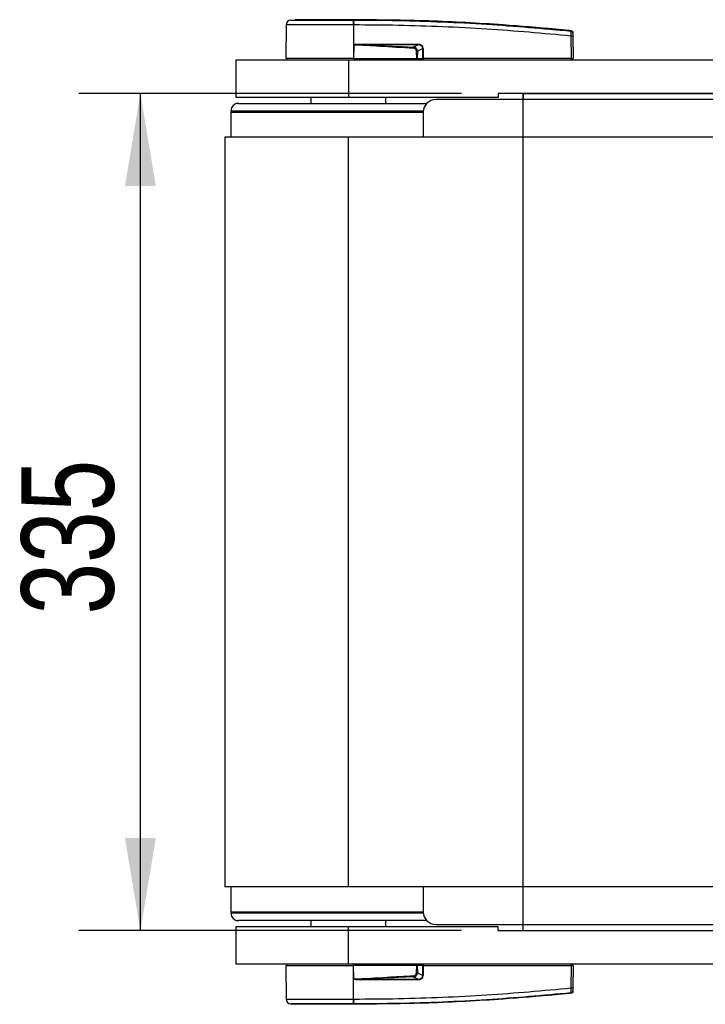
# Model space of a CAD drawing. Header units: millimetres. Extents: x 0 to 420, y 0 to 297.
# Tile 3 of 62: x 50 to 73, y 93 to 124. Entities that reach past the tile are written whole.
import ezdxf

# ---------------------------------------------------------------- set-up
doc = ezdxf.new("R2010")
doc.units = ezdxf.units.MM
doc.layers.add('QUOTE', color=174, linetype='Continuous')
doc.styles.add('SLDTEXTSTYLE3', font='TXT', dxfattribs={"width": 0.75})
doc.dimstyles.new('SLDDIMSTYLE0', dxfattribs={"dimtxt": 3, "dimasz": 3, "dimexe": 0, "dimexo": 0.0625, "dimgap": 0.75, "dimtad": 1, "dimlfac": 12.328012, "dimrnd": 1e-09, "dimzin": 12, "dimdsep": 46, "dimtxsty": 'SLDTEXTSTYLE3', "dimsah": 1, "dimcen": 0.09, "dimadec": 0, "dimazin": 3, "dimtfac": 1, "dimtdec": 3, "dimtofl": 0, "dimtmove": 0, "dimatfit": 3, "dimfxl": 0, "dimfrac": 2, "dimtolj": 1, "dimtzin": 12, "dimarcsym": 0})

# ---------------------------------------------------------------- blocks, each defined once
blk = doc.blocks.new('_D')
at = {"layer": 'QUOTE'}
for p, q in [((64.789, 122.068), (52.357, 122.068)), ((54.357, 94.894), (54.357, 122.068)), ((64.789, 94.894), (52.357, 94.894))]:
    blk.add_line(p, q, dxfattribs=at)
for points in [[(54.357, 122.068), (53.857, 119.068), (54.857, 119.068)], [(54.357, 94.894), (54.857, 97.894), (53.857, 97.894)]]:
    blk.add_solid(points, dxfattribs=at)
at = {"layer": 'QUOTE', "insert": (50.49, 105.156), "char_height": 3, "attachment_point": 1, "rotation": 90, "style": 'SLDTEXTSTYLE3'}
blk.add_mtext('335', dxfattribs=at)

msp = doc.modelspace()

# ---------------------------------------------------------------- linework, layer by layer
at = {"color": 7, "linetype": 'Continuous', "lineweight": 25}
for p, q in [((59.23777, 124.44979), (59.37886, 124.46095)), ((61.28022, 124.46095), (61.28011, 124.46095)), ((59.09272, 124.28988), (59.08324, 123.20365)), ((61.28034, 124.28993), (61.28114, 123.20365)), ((61.29351, 124.28993), (61.28034, 124.28993)), ((68.34534, 124.10183), (68.34529, 124.10184)), ((68.35144, 123.20365), (68.3451, 123.92997)), ((68.40454, 123.92997), (68.41088, 123.20365)), ((61.28542, 123.64957), (61.28152, 123.20365)), ((61.28542, 123.64957), (61.28546, 123.65408)), ((61.45701, 123.66383), (63.36059, 123.66383)), ((63.36163, 123.64287), (61.45804, 123.64287)), ((63.21902, 123.56873), (63.36163, 123.64287)), ((63.52351, 123.53109), (63.35239, 123.44214)), ((63.52479, 123.20365), (63.52351, 123.53109)), ((63.53867, 123.53109), (63.53995, 123.20365)), ((57.46056, 123.16309), (57.46056, 121.94635)), ((57.46056, 123.16309), (61.11078, 123.16309)), ((61.28114, 123.20365), (59.08324, 123.20365)), ((59.12273, 123.20365), (59.12344, 123.16309)), ((61.11078, 123.16309), (61.11078, 121.94635)), ((61.11078, 123.16309), (81.79538, 123.16309)), ((61.27948, 123.20365), (61.27945, 123.16309)), ((61.28152, 123.20365), (61.28114, 123.20365)), ((61.28152, 123.20365), (63.33774, 123.20365)), ((63.32501, 123.20365), (63.32472, 123.16309)), ((63.34394, 123.20365), (63.52479, 123.20365)), ((63.49677, 123.20365), (63.49627, 123.16309)), ((63.53995, 123.20365), (63.52479, 123.20365)), ((63.53676, 123.20365), (63.5367, 123.16309)), ((68.35144, 123.20365), (63.53995, 123.20365)), ((68.34844, 123.20365), (68.34839, 123.16309)), ((68.35144, 123.20365), (68.41088, 123.20365)), ((68.37138, 123.20365), (68.37067, 123.16309)), ((57.46056, 121.94635), (61.11078, 121.94635)), ((59.89404, 121.94635), (59.89404, 121.74356)), ((61.11078, 121.94635), (65.97775, 121.94635)), ((62.32753, 121.74356), (62.32753, 121.94635)), ((212.39227, 121.86523), (63.94985, 121.86523)), ((81.79538, 122.06802), (65.97775, 122.06802)), ((65.97775, 122.06802), (65.97775, 121.94635)), ((66.78891, 122.06802), (66.78891, 121.86523)), ((57.29833, 121.45965), (57.29326, 120.64849)), ((57.29833, 121.50021), (63.5463, 121.50021)), ((57.29833, 121.45965), (63.54427, 121.45965)), ((57.54168, 121.74356), (63.09706, 121.74356)), ((57.58223, 121.50021), (57.58223, 121.45965)), ((60.03889, 121.45965), (60.03889, 121.50021)), ((60.09219, 121.46776), (60.8226, 121.46776)), ((60.8226, 121.45965), (60.8226, 121.50021)), ((63.09706, 121.74356), (63.6602, 121.74356)), ((63.54427, 121.45965), (63.54427, 120.64849)), ((57.09554, 120.64849), (57.09554, 96.31367)), ((61.11078, 120.64849), (57.09554, 120.64849)), ((61.11078, 96.31367), (61.11078, 120.64849)), ((215.23134, 120.64849), (61.11078, 120.64849)), ((61.11078, 96.31367), (57.09554, 96.31367)), ((57.29326, 96.31367), (57.29833, 95.50251)), ((215.23134, 96.31367), (61.11078, 96.31367)), ((63.54427, 96.31367), (63.54427, 95.50251)), ((57.29833, 95.50251), (63.54427, 95.50251)), ((58.98908, 95.46195), (57.29833, 95.46195)), ((57.58223, 95.50251), (57.58223, 95.46195)), ((57.59402, 95.50251), (57.59402, 95.46195)), ((57.74898, 95.50251), (57.74898, 95.46195)), ((63.5463, 95.46195), (58.98908, 95.46195)), ((61.39897, 95.50251), (61.39897, 95.46195)), ((61.44417, 95.49439), (61.39897, 95.49439)), ((61.45446, 95.49439), (61.44417, 95.49439)), ((61.44417, 95.49439), (61.44417, 95.46195)), ((61.61817, 95.49439), (61.45446, 95.49439)), ((61.45446, 95.49439), (61.45446, 95.46195)), ((62.12938, 95.49439), (61.61817, 95.49439)), ((61.61817, 95.49439), (61.61817, 95.46195)), ((62.18268, 95.50251), (62.18268, 95.46195)), ((57.46056, 95.01581), (57.46056, 93.79907)), ((61.11078, 95.01581), (57.46056, 95.01581)), ((63.6602, 95.2186), (57.54168, 95.2186)), ((59.89404, 95.2186), (59.89404, 95.01581)), ((61.11078, 93.79907), (61.11078, 95.01581)), ((65.97775, 95.01581), (61.11078, 95.01581)), ((62.32753, 95.01581), (62.32753, 95.2186)), ((63.94985, 95.09693), (212.39227, 95.09693)), ((65.97775, 94.89413), (65.97775, 95.01581)), ((66.78891, 94.89413), (66.78891, 95.09693)), ((65.97775, 94.89413), (81.79538, 94.89413)), ((61.11078, 93.79907), (57.46056, 93.79907)), ((59.08324, 93.75851), (59.09272, 92.67227)), ((59.08324, 93.75851), (61.28114, 93.75851)), ((59.12344, 93.79907), (59.12273, 93.75851)), ((81.79538, 93.79907), (61.11078, 93.79907)), ((61.27948, 93.75851), (61.27945, 93.79907)), ((61.28034, 92.67222), (61.28114, 93.75851)), ((61.28114, 93.75851), (61.28152, 93.75851)), ((61.28542, 93.31258), (61.28152, 93.75851)), ((63.33774, 93.75851), (61.28152, 93.75851)), ((63.32501, 93.75851), (63.32472, 93.79907)), ((63.52479, 93.75851), (63.34394, 93.75851)), ((63.49677, 93.75851), (63.49627, 93.79907)), ((63.52351, 93.43106), (63.52479, 93.75851)), ((63.52479, 93.75851), (63.53995, 93.75851)), ((63.53676, 93.75851), (63.5367, 93.79907)), ((63.53995, 93.75851), (63.53867, 93.43106)), ((63.53995, 93.75851), (68.35144, 93.75851)), ((68.3451, 93.03218), (68.35144, 93.75851)), ((68.34844, 93.75851), (68.34839, 93.79907)), ((68.41088, 93.75851), (68.35144, 93.75851)), ((68.37138, 93.75851), (68.37067, 93.79907)), ((68.41088, 93.75851), (68.40454, 93.03218)), ((63.36163, 93.31929), (63.21902, 93.39342)), ((63.35239, 93.52002), (63.52351, 93.43106)), ((61.28546, 93.30808), (61.28542, 93.31258)), ((63.36059, 93.29832), (61.45701, 93.29832)), ((61.45804, 93.31929), (63.36163, 93.31929)), ((68.34529, 92.86032), (68.34272, 92.86006)), ((68.34529, 92.86032), (68.34534, 92.86032)), ((59.23777, 92.51237), (59.37886, 92.50121)), ((61.28022, 92.50121), (61.28011, 92.50121)), ((61.28034, 92.67222), (61.2935, 92.67223))]:
    msp.add_line(p, q, dxfattribs=at)
at = {"color": 7, "linetype": 'Continuous'}
for p, q in [((66.78891, 94.89413), (66.78891, 122.06802)), ((66.78891, 122.06802), (209.55321, 122.06802)), ((66.78891, 94.89413), (209.55321, 94.89413))]:
    msp.add_line(p, q, dxfattribs=at)
at = {"color": 7, "linetype": 'Continuous', "lineweight": 25, "flags": 128}
for points in [[(61.28542, 123.64957), (61.38209, 123.64582), (61.45804, 123.64287)], [(63.21734, 123.53379), (63.2176, 123.53908), (63.21785, 123.54428), (63.21809, 123.54929), (63.21831, 123.55403), (63.21852, 123.55841), (63.21871, 123.56237), (63.21888, 123.56583), (63.21902, 123.56873)], [(60.09056, 121.45965), (60.09165, 121.46531), (60.09472, 121.47723), (60.09842, 121.487), (60.10263, 121.49425), (60.10717, 121.4987), (60.1119, 121.50021)], [(62.13101, 95.50251), (62.12992, 95.49685), (62.12685, 95.48492), (62.12315, 95.47516), (62.11894, 95.46791), (62.11439, 95.46345), (62.10967, 95.46195)], [(61.45804, 93.31929), (61.36137, 93.31553), (61.28542, 93.31258)]]:
    msp.add_lwpolyline(points, dxfattribs=at)
at = {"color": 7, "linetype": 'Continuous', "lineweight": 25}
for centre, radius, start, end in [((59.25494, 124.28847), 0.16223, 96.076872, 179.499989), ((60.67092, 124.32379), 0.61036, 356.819927, 11.918257), ((57.99055, 124.0747), 3.31216, 6.503389, 6.696809), ((60.68416, 124.32417), 0.61031, 356.784062, 11.882918), ((68.33901, 124.02506), 0.06469, 0.615859, 83.895805), ((68.37482, 122.13415), 1.79607, 89.051899, 90.948101), ((61.62505, 123.66164), 0.16806, 179.25241, 186.414342), ((63.52863, 123.66164), 0.16806, 179.25241, 186.414342), ((63.53109, 125.59711), 2.06604, 269.78976, 270.21024), ((63.94985, 121.45965), 0.40558, 90, 180), ((57.54168, 121.50021), 0.24335, 90, 180), ((57.54168, 95.46195), 0.24335, 180, 270), ((63.94985, 95.50251), 0.40558, 180, 270), ((119.24504, 96.10121), 56.09142, 182.731259, 182.766996), ((63.53109, 91.36504), 2.06604, 89.78976, 90.21024), ((61.62505, 93.30051), 0.16806, 173.585658, 180.74759), ((63.52863, 93.30051), 0.16806, 173.585658, 180.74759), ((68.37482, 94.82801), 1.79607, 269.051899, 270.948101), ((68.33901, 92.93709), 0.06469, 276.104195, 359.384141), ((59.25494, 92.67369), 0.16223, 180.500011, 263.923128), ((60.67092, 92.63836), 0.61036, 348.081743, 3.180073), ((57.99057, 92.88746), 3.31214, 353.303191, 353.496611), ((60.68416, 92.63796), 0.61031, 348.120168, 3.219012)]:
    msp.add_arc(centre, radius, start, end, dxfattribs=at)
for centre, major_axis, ratio, start_param, end_param in [((63.1518, 123.39643), (0.16224, 0.08575), 0.66301777, 5.94884055, 7.12572739), ((63.1518, 123.39607), (0.18586, 0.09888), 0.77058227, 5.94675229, 7.12363913), ((63.25084, 123.44841), (0.27581, 0.13566), 0.60672542, 5.99588539, 7.17277223), ((63.25289, 123.44863), (0.26094, 0.12916), 0.5569608, 5.9946727, 7.17155954), ((63.1518, 93.56573), (0.16224, -0.08575), 0.66301777, 5.44064323, 6.61753007), ((63.1518, 93.56608), (0.18586, -0.09888), 0.77058227, 5.44273149, 6.61961833), ((63.25084, 93.51374), (0.27581, -0.13566), 0.60672542, 5.39359838, 6.57048522), ((63.25289, 93.51353), (0.26094, -0.12916), 0.5569608, 5.39481108, 6.57169792)]:
    msp.add_ellipse(centre, major_axis=major_axis, ratio=ratio, start_param=start_param, end_param=end_param, dxfattribs=at)
for points, knots in [([(59.23777, 124.44979), (59.24301, 124.44978), (59.25349, 124.44977), (59.33546, 124.44987), (59.46486, 124.44979), (59.64111, 124.44982), (59.85966, 124.44982), (60.11306, 124.44975), (60.39539, 124.44982), (60.68804, 124.44982), (60.98204, 124.44979), (61.17276, 124.44982), (61.26813, 124.44984)], [0, 0, 0, 0, 0.1019155, 0.20383364, 0.30575296, 0.40767117, 0.50960195, 0.6115312, 0.71346155, 0.81539292, 0.90769638, 1, 1, 1, 1]), ([(61.28011, 124.46095), (61.15968, 124.46095), (60.91845, 124.46095), (60.56312, 124.46095), (60.23282, 124.46095), (59.93912, 124.46095), (59.69721, 124.46095), (59.51673, 124.46095), (59.4001, 124.46095), (59.38593, 124.46095), (59.37886, 124.46095)], [0, 0, 0, 0, 0.12488045, 0.25013958, 0.37464939, 0.49981249, 0.62476421, 0.74955772, 0.87492377, 1, 1, 1, 1]), ([(61.26813, 124.44984), (61.27254, 124.44987), (61.27696, 124.4499), (61.28139, 124.44984), (61.2814, 124.44984)], [0, 0, 0, 0, 0.99963467, 1, 1, 1, 1]), ([(68.34529, 124.10184), (68.31804, 124.10461), (68.14987, 124.12168), (67.41203, 124.1937), (65.89606, 124.31754), (63.70885, 124.43655), (62.09009, 124.45281), (61.28022, 124.46095)], [0, 0, 0, 0, 0.01170126, 0.07220884, 0.31419353, 0.65688711, 1, 1, 1, 1]), ([(61.2814, 124.44984), (61.2814, 124.44984), (61.76191, 124.44957), (62.72303, 124.43961), (64.16414, 124.39408), (66.0403, 124.29937), (67.43247, 124.17258), (68.34589, 124.08939)], [0, 0, 0, 0, 0.00000069, 0.20371068, 0.40747211, 0.61123305, 1, 1, 1, 1]), ([(61.28034, 124.28993), (61.17879, 124.28992), (60.97328, 124.28989), (60.65808, 124.2899), (60.34136, 124.28996), (60.03865, 124.28982), (59.76375, 124.28994), (59.52947, 124.28991), (59.33785, 124.28986), (59.19918, 124.28995), (59.10963, 124.28994), (59.09841, 124.2899), (59.09272, 124.28988)], [0, 0, 0, 0, 0.09123037, 0.18462249, 0.28509302, 0.38847717, 0.48894659, 0.59232958, 0.69279869, 0.79618144, 0.89663467, 1, 1, 1, 1]), ([(68.3451, 123.92997), (67.43268, 124.01316), (66.04272, 124.13989), (64.16977, 124.23402), (62.73196, 124.28097), (61.77293, 124.28694), (61.29351, 124.28993)], [0, 0, 0, 0, 0.38905274, 0.59267292, 0.79638077, 1, 1, 1, 1]), ([(68.3451, 123.92997), (68.34567, 123.94816), (68.34682, 123.98456), (68.34757, 124.03276), (68.34748, 124.06892), (68.34673, 124.08531), (68.34606, 124.08857), (68.34589, 124.08939)], [0, 0, 0, 0, 0.23108965, 0.4626691, 0.69303153, 0.92227335, 1, 1, 1, 1]), ([(68.34589, 124.08939), (68.34575, 124.09419), (68.34555, 124.10072), (68.34538, 124.1016), (68.34534, 124.10183)], [0, 0, 0, 0, 0.73611582, 1, 1, 1, 1]), ([(68.34534, 124.10183), (68.35252, 124.10037), (68.36689, 124.09746), (68.38509, 124.08434), (68.39811, 124.06635), (68.40311, 124.04974), (68.40351, 124.0401), (68.4036, 124.03785)], [0, 0, 0, 0, 0.23106275, 0.46212549, 0.69318856, 0.92839331, 1, 1, 1, 1]), ([(68.4036, 124.03785), (68.4036, 124.03762), (68.40361, 124.03678), (68.40366, 124.03043), (68.4037, 124.02576)], [0, 0, 0, 0, 0.26342591, 1, 1, 1, 1]), ([(68.4037, 124.02576), (68.40371, 124.02527), (68.40372, 124.02336), (68.40381, 124.01357), (68.404, 123.99184), (68.40425, 123.96283), (68.40444, 123.94092), (68.40454, 123.92997)], [0, 0, 0, 0, 0.07774703, 0.306836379, 0.536956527, 0.768509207, 1, 1, 1, 1]), ([(63.21734, 123.53379), (62.8566, 123.55313), (62.21238, 123.58768), (61.56867, 123.63066), (61.28542, 123.64957)], [0, 0, 0, 0, 0.55997278, 1, 1, 1, 1]), ([(61.28546, 123.65408), (61.28655, 123.6544), (61.28936, 123.65522), (61.29482, 123.65634), (61.30304, 123.65766), (61.3153, 123.65911), (61.33358, 123.66067), (61.36084, 123.6622), (61.40292, 123.66357), (61.43639, 123.66373), (61.45701, 123.66383)], [0, 0, 0, 0, 0.0199034, 0.05101553, 0.09695623, 0.16503878, 0.26617597, 0.41665359, 0.64077612, 1, 1, 1, 1]), ([(61.45804, 123.64287), (61.7868, 123.63011), (62.37385, 123.60733), (62.96078, 123.58053), (63.21902, 123.56873)], [0, 0, 0, 0, 0.56002522, 1, 1, 1, 1]), ([(63.32371, 123.44214), (63.32974, 123.44215), (63.34049, 123.44218), (63.34875, 123.44215), (63.35239, 123.44214)], [0, 0, 0, 0, 0.56, 1, 1, 1, 1]), ([(63.33774, 123.20365), (63.33366, 123.24813), (63.32639, 123.32748), (63.32453, 123.40713), (63.32371, 123.44214)], [0, 0, 0, 0, 0.56058603, 1, 1, 1, 1]), ([(63.35239, 123.44214), (63.35178, 123.39758), (63.3507, 123.31794), (63.34601, 123.2386), (63.34394, 123.20365)], [0, 0, 0, 0, 0.55939227, 1, 1, 1, 1]), ([(63.33774, 123.20365), (63.33847, 123.20365), (63.34018, 123.20365), (63.34234, 123.20365), (63.34351, 123.20365), (63.34394, 123.20365)], [0, 0, 0, 0, 0.31939567, 0.74819126, 1, 1, 1, 1]), ([(63.32371, 93.52002), (63.32496, 93.56457), (63.32719, 93.64422), (63.33451, 93.72355), (63.33774, 93.75851)], [0, 0, 0, 0, 0.55939227, 1, 1, 1, 1]), ([(63.34394, 93.75851), (63.34339, 93.75851), (63.34208, 93.75851), (63.33987, 93.75851), (63.33831, 93.75851), (63.33774, 93.75851)], [0, 0, 0, 0, 0.31939567, 0.748191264, 1, 1, 1, 1]), ([(63.34394, 93.75851), (63.34655, 93.71403), (63.3512, 93.63468), (63.35203, 93.55502), (63.35239, 93.52002)], [0, 0, 0, 0, 0.560586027, 1, 1, 1, 1]), ([(61.28542, 93.31258), (61.64591, 93.33665), (62.28963, 93.37963), (62.93389, 93.41348), (63.21734, 93.42837)], [0, 0, 0, 0, 0.56002694, 1, 1, 1, 1]), ([(63.21902, 93.39342), (62.89035, 93.37857), (62.3034, 93.35205), (61.71636, 93.3293), (61.45804, 93.31929)], [0, 0, 0, 0, 0.55997408, 1, 1, 1, 1]), ([(63.35239, 93.52002), (63.34763, 93.52001), (63.33914, 93.51998), (63.32843, 93.52001), (63.32371, 93.52002)], [0, 0, 0, 0, 0.56, 1, 1, 1, 1]), ([(61.45701, 93.29832), (61.44043, 93.29848), (61.39133, 93.29896), (61.33358, 93.29879), (61.29352, 93.30652), (61.28546, 93.30808)], [0, 0, 0, 0, 0.28926734, 0.85682964, 1, 1, 1, 1]), ([(61.2935, 92.67223), (61.77292, 92.67521), (62.73175, 92.68119), (64.16956, 92.72813), (66.04251, 92.82225), (67.43268, 92.94899), (68.3451, 93.03218)], [0, 0, 0, 0, 0.20362021, 0.40724063, 0.61094774, 1, 1, 1, 1]), ([(68.34589, 92.87277), (68.34635, 92.87634), (68.34728, 92.88351), (68.34764, 92.91582), (68.34716, 92.95993), (68.34613, 93.00137), (68.34532, 93.02576), (68.3451, 93.03218)], [0, 0, 0, 0, 0.22968814, 0.45959689, 0.68877935, 0.91808895, 1, 1, 1, 1]), ([(68.40454, 93.03218), (68.40451, 93.02831), (68.40438, 93.01363), (68.40416, 92.98869), (68.40393, 92.96215), (68.40376, 92.94276), (68.40372, 92.93852), (68.4037, 92.9364)], [0, 0, 0, 0, 0.08210774, 0.31165455, 0.54070711, 0.77036972, 1, 1, 1, 1]), ([(68.34529, 92.86032), (68.31804, 92.85755), (68.14987, 92.84047), (67.41203, 92.76846), (65.89606, 92.64462), (63.70885, 92.5256), (62.09009, 92.50935), (61.28022, 92.50121)], [0, 0, 0, 0, 0.01170126, 0.07220884, 0.31419353, 0.65688711, 1, 1, 1, 1]), ([(68.34589, 92.87277), (67.43244, 92.7894), (66.04024, 92.66235), (64.16427, 92.56891), (62.72256, 92.51938), (61.76293, 92.51942), (61.2814, 92.51232), (61.2814, 92.51232)], [0, 0, 0, 0, 0.38876695, 0.59252789, 0.79628932, 0.99999932, 1, 1, 1, 1]), ([(68.4036, 92.92431), (68.40351, 92.92206), (68.40311, 92.91242), (68.39811, 92.8958), (68.38509, 92.87782), (68.36689, 92.8647), (68.35252, 92.86178), (68.34534, 92.86032)], [0, 0, 0, 0, 0.071606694, 0.306811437, 0.537874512, 0.76893725, 1, 1, 1, 1]), ([(68.34534, 92.86032), (68.34538, 92.86056), (68.34555, 92.86144), (68.34575, 92.86796), (68.34589, 92.87277)], [0, 0, 0, 0, 0.26388418, 1, 1, 1, 1]), ([(68.4037, 92.9364), (68.40366, 92.93173), (68.40361, 92.92538), (68.4036, 92.92453), (68.4036, 92.92431)], [0, 0, 0, 0, 0.73657409, 1, 1, 1, 1]), ([(59.09272, 92.67227), (59.0981, 92.67225), (59.10903, 92.67222), (59.19701, 92.6722), (59.33623, 92.6723), (59.52543, 92.67224), (59.76126, 92.67221), (60.03317, 92.67233), (60.33828, 92.6722), (60.65257, 92.67225), (60.97082, 92.67227), (61.17637, 92.67224), (61.28034, 92.67222)], [0, 0, 0, 0, 0.10046502, 0.20384345, 0.30430944, 0.40768894, 0.50815524, 0.61153497, 0.71200234, 0.81538328, 0.9066108, 1, 1, 1, 1]), ([(61.26813, 92.51232), (61.17276, 92.51233), (60.98204, 92.51237), (60.68804, 92.51234), (60.39539, 92.51234), (60.11306, 92.51241), (59.85966, 92.51234), (59.64111, 92.51234), (59.46486, 92.51236), (59.33546, 92.51228), (59.25349, 92.51238), (59.24301, 92.51237), (59.23777, 92.51237)], [0, 0, 0, 0, 0.09230362, 0.18460708, 0.28653845, 0.3884688, 0.49039805, 0.59232883, 0.69424704, 0.79616636, 0.8980845, 1, 1, 1, 1]), ([(61.28011, 92.50121), (61.15968, 92.50121), (60.91845, 92.50121), (60.56312, 92.50121), (60.23282, 92.50121), (59.93912, 92.50121), (59.69721, 92.50121), (59.51673, 92.50121), (59.4001, 92.50121), (59.38593, 92.50121), (59.37886, 92.50121)], [0, 0, 0, 0, 0.12488045, 0.25013958, 0.37464939, 0.49981249, 0.62476421, 0.74955772, 0.87492377, 1, 1, 1, 1]), ([(61.2814, 92.51232), (61.28139, 92.51232), (61.27697, 92.51232), (61.27255, 92.51232), (61.26813, 92.51232)], [0, 0, 0, 0, 0.00036549, 1, 1, 1, 1])]:
    msp.add_open_spline(points, degree=3, knots=knots, dxfattribs=at)

# ---------------------------------------------------------------- dimensions: what is measured, and where the dimension line sits
at = {"layer": 'QUOTE'}
dim = msp.add_linear_dim(base=(51.97622, 122.06802), p1=(66.78891, 94.89413), p2=(66.78891, 122.06802), angle=90, dimstyle='SLDDIMSTYLE0', dxfattribs=at)
dim.commit()
dim.dimension.update_dxf_attribs({"geometry": '_D', "text_midpoint": (51.97622, 108.48108), "dimtype": 160})

doc.saveas('drawing.dxf')
